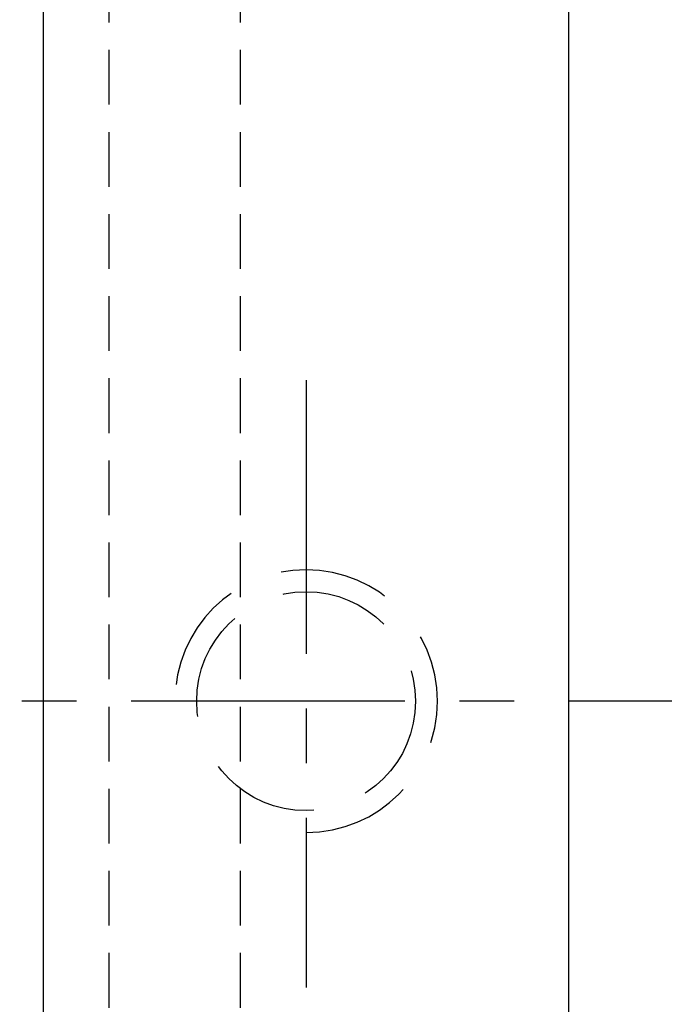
# Model space of a CAD drawing. Extents: x 670 to 902, y -15 to 132.
# Tile 4 of 50: x 802 to 816, y 63 to 86. Entities that reach past the tile are written whole.
import ezdxf

# ---------------------------------------------------------------- set-up
doc = ezdxf.new("R2010")
doc.units = 0
doc.header["$MEASUREMENT"] = 0
for name, pattern in [('CENTER', [2, 1.25, -0.25, 0.25, -0.25]), ('DASHED', [0.75, 0.5, -0.25]), ('HIDDEN', [0.375, 0.25, -0.125])]:
    doc.linetypes.add(name, pattern=pattern)
for name, color, linetype in [('CL', 1, 'CENTER'), ('DIM', 4, 'CONTINUOUS'), ('HID', 2, 'HIDDEN'), ('OUT', 3, 'CONTINUOUS')]:
    doc.layers.add(name, color=color, linetype=linetype)
doc.styles.add('CHN', font='SIMPLEX.shx', dxfattribs={"width": 0.7, "bigfont": 'CHINESET.shx'})
doc.dimstyles.get("Standard").update_dxf_attribs({"dimscale": 0, "dimtxt": 4, "dimasz": 3, "dimexe": 1, "dimexo": 0.5, "dimgap": 1, "dimtad": 1, "dimdsep": 46, "dimtxsty": 'CHN', "dimcen": 0.09, "dimclrd": 256, "dimclre": 256, "dimclrt": 256, "dimadec": 0, "dimazin": 0, "dimtp": 1, "dimtm": 1, "dimtfac": 0.6, "dimtix": 1, "dimtmove": 2, "dimatfit": 3, "dimfxl": 1, "dimtvp": 0.85, "dimtolj": 1, "dimarcsym": 0})

# ---------------------------------------------------------------- blocks, each defined once
blk = doc.blocks.new('*D16')
at = {"layer": 'DIM', "color": 0, "lineweight": -2, "transparency": 16777216}
for p, q in [((802.804, 110.341), (792.415, 110.341)), ((793.415, 33.341), (793.415, 107.341)), ((802.804, 30.341), (792.415, 30.341))]:
    blk.add_line(p, q, dxfattribs=at)
at = {"layer": 'DIM', "color": 0, "transparency": 16777216}
for points in [[(792.915, 107.341), (793.915, 107.341), (793.415, 110.341)], [(792.915, 33.341), (793.915, 33.341), (793.415, 30.341)]]:
    blk.add_solid(points, dxfattribs=at)
at = {"layer": 'DIM', "color": 0, "transparency": 16777216, "insert": (790.965, 70.341), "char_height": 3.5, "attachment_point": 5, "rotation": 90, "style": 'CHN'}
blk.add_mtext('\\A1;%%c80', dxfattribs=at)

msp = doc.modelspace()

# ---------------------------------------------------------------- linework, layer by layer
at = {"layer": 'CL', "color": 7, "ltscale": 5}
for p, q in [((808.30434, 77.67472), (808.30434, 63.80382)), ((890.55659, 70.34105), (796.87594, 70.34105))]:
    msp.add_line(p, q, dxfattribs=at)
at = {"layer": 'HID', "color": 7, "ltscale": 5}
for p, q in [((803.80434, 48.34105), (803.80434, 92.34105)), ((806.80434, 48.34105), (806.80434, 92.34105))]:
    msp.add_line(p, q, dxfattribs=at)
at = {"layer": 'HID', "color": 7, "linetype": 'DASHED', "ltscale": 5}
msp.add_circle((808.30434, 70.34105), 2.5, dxfattribs=at)
msp.add_arc((808.30434, 70.34105), 3, 270, 180, dxfattribs=at)
at = {"layer": 'OUT', "color": 7}
for p, q in [((802.30434, 31.34105), (802.30434, 109.34105)), ((814.30434, 31.34105), (814.30434, 109.34105))]:
    msp.add_line(p, q, dxfattribs=at)

# ---------------------------------------------------------------- dimensions: what is measured, and where the dimension line sits
at = {"layer": 'DIM', "color": 7}
dim = msp.add_linear_dim(base=(793.41517, 110.34105), p1=(803.30434, 30.34105), p2=(803.30434, 110.34105), angle=90, text='%%c<>', dimstyle='STANDARD', override={"dimscale": 1, "dimtxt": 3.5, "dimgap": 0.7, "dimclrd": 0, "dimclre": 0, "dimclrt": 0, "dimtmove": 0}, dxfattribs=at)
dim.commit()
dim.dimension.update_dxf_attribs({"geometry": '*D16', "text_midpoint": (793.41517, 70.34105), "dimtype": 160})

doc.saveas('drawing.dxf')
